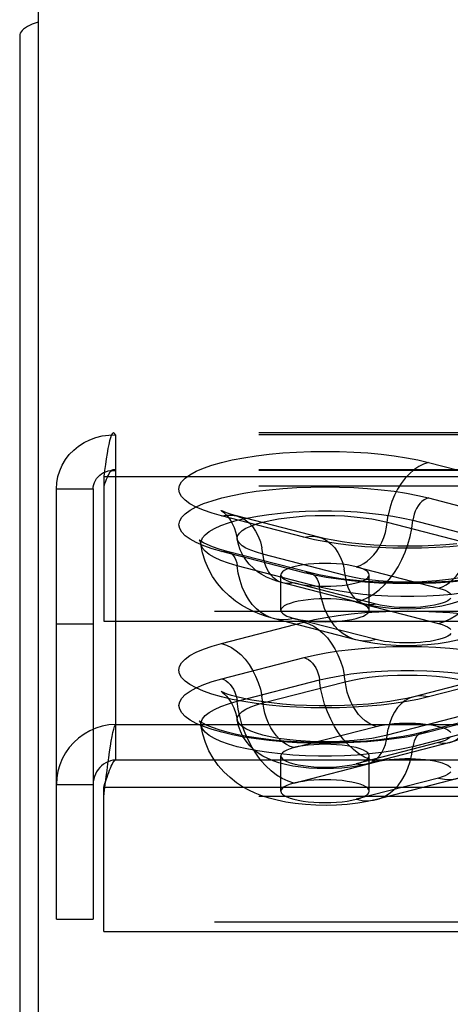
# Model space of a CAD drawing. Header units: inches. Extents: x 0 to 227, y 0 to 147.
# Tile 162 of 256: x 39.48 to 40.69, y 108.44 to 111.23. Entities that reach past the tile are written whole.
import ezdxf

# ---------------------------------------------------------------- set-up
doc = ezdxf.new("R2010")
doc.units = ezdxf.units.IN
doc.header["$LTSCALE"] = 12.466667
doc.header["$MEASUREMENT"] = 0
doc.linetypes.add('HIDDEN', pattern=[0.2, 0.1, -0.1])
doc.layers.get('0').update_dxf_attribs({"linetype": 'CONTINUOUS'})
doc.layers.add('DEFAULT_2', color=8, linetype='HIDDEN')

msp = doc.modelspace()

# ---------------------------------------------------------------- linework, layer by layer
at = {"color": 7, "linetype": 'Continuous'}
msp.add_line((39.5279, 111.3157), (39.5279, 108.0715), dxfattribs=at)
at = {"color": 3, "linetype": 'Continuous'}
msp.add_line((39.4759, 111.1853), (39.4759, 36.2633), dxfattribs=at)
msp.add_lwpolyline([(39.5279, 111.2239), (39.5193, 111.221), (39.5114, 111.2178), (39.5041, 111.2146), (39.4977, 111.2112), (39.492, 111.2077), (39.4871, 111.2041), (39.4831, 111.2004), (39.48, 111.1967), (39.4777, 111.1929), (39.4764, 111.1891), (39.4759, 111.1853)], dxfattribs=at)
at = {"layer": 'DEFAULT_2', "color": 8, "linetype": 'HIDDEN'}
for p, q in [((43.8924, 110.0607), (39.7414, 110.0607)), ((39.7469, 110.0551), (39.7469, 109.2356)), ((43.8924, 110.0551), (39.7469, 110.0551)), ((40.6332, 109.9772), (40.8661, 109.917)), ((43.8924, 109.9567), (39.7414, 109.9567)), ((43.8924, 109.9546), (39.7469, 109.9546)), ((39.7139, 109.937), (39.7139, 109.528)), ((39.7139, 109.937), (43.8924, 109.937)), ((39.5799, 108.6838), (39.5799, 109.9023)), ((39.5799, 109.9023), (39.6839, 109.9023)), ((39.6839, 109.9023), (39.6839, 108.6838)), ((43.8924, 109.91), (39.7139, 109.91)), ((40.6329, 109.8767), (40.8658, 109.8164)), ((40.2805, 109.7654), (40.0475, 109.8257)), ((40.3223, 109.7657), (40.0894, 109.826)), ((40.5891, 109.8134), (40.8221, 109.7531)), ((40.5163, 109.8083), (40.7492, 109.748)), ((40.2808, 109.665), (40.0478, 109.7253)), ((40.2965, 109.6651), (40.0635, 109.7254)), ((40.3974, 109.657), (40.1645, 109.7173)), ((40.3246, 109.6243), (40.0916, 109.6846)), ((40.4287, 109.6819), (40.6617, 109.6216)), ((40.2154, 109.5586), (40.2154, 109.659)), ((40.4654, 109.5586), (40.4654, 109.659)), ((40.4536, 109.5756), (40.2206, 109.6359)), ((40.4849, 109.5758), (40.252, 109.6361)), ((40.4287, 109.5814), (40.6617, 109.5211)), ((43.7674, 109.5549), (39.7139, 109.5549)), ((40.4275, 109.4749), (40.1946, 109.5352)), ((40.4849, 109.4754), (40.252, 109.5357)), ((39.5799, 109.5203), (39.6839, 109.5203)), ((39.7139, 109.528), (43.7674, 109.528)), ((40.0475, 109.465), (40.2805, 109.5253)), ((40.0478, 109.3645), (40.2808, 109.4248)), ((40.8243, 109.3741), (40.5913, 109.3138)), ((40.8661, 109.3737), (40.6332, 109.3134)), ((40.0916, 109.3012), (40.3246, 109.3615)), ((40.1645, 109.2961), (40.3974, 109.3564)), ((40.7492, 109.2653), (40.5163, 109.205)), ((40.8502, 109.2735), (40.6172, 109.2132)), ((40.8658, 109.2734), (40.6329, 109.2131)), ((39.7469, 109.2356), (39.7469, 109.1352)), ((39.7469, 109.2356), (43.8924, 109.2356)), ((40.252, 109.1697), (40.4849, 109.2299)), ((40.8221, 109.2327), (40.5891, 109.1724)), ((40.6617, 109.1842), (40.4287, 109.1239)), ((40.693, 109.1839), (40.4601, 109.1236)), ((40.2154, 109.0463), (40.2154, 109.1468)), ((40.4654, 109.0463), (40.4654, 109.1468)), ((39.7469, 109.1352), (43.8924, 109.1352)), ((40.252, 109.0692), (40.4849, 109.1295)), ((40.6617, 109.0837), (40.4287, 109.0234)), ((39.5799, 109.0658), (39.6839, 109.0658)), ((39.7139, 109.0311), (39.7139, 109.058)), ((39.7139, 109.058), (43.8924, 109.058)), ((40.7191, 109.0832), (40.4861, 109.0229)), ((39.7139, 108.6491), (39.7139, 109.0311)), ((43.8924, 109.0311), (39.7139, 109.0311)), ((39.5799, 108.6838), (39.6839, 108.6838)), ((43.7674, 108.676), (39.7139, 108.676)), ((39.7139, 108.6491), (43.7674, 108.6491))]:
    msp.add_line(p, q, dxfattribs=at)
for points in [[(39.7414, 110.0607), (39.7398, 110.0603), (39.7375, 110.0578), (39.7351, 110.0533), (39.7328, 110.0468), (39.7304, 110.0384), (39.7281, 110.0281), (39.7257, 110.0162), (39.7233, 110.0027), (39.721, 109.9878), (39.7186, 109.9718), (39.7163, 109.9548), (39.7139, 109.937)], [(39.7469, 110.0551), (39.7446, 110.0589), (39.7422, 110.0606), (39.7414, 110.0607)], [(39.5799, 109.9023), (39.581, 109.9197), (39.5841, 109.937), (39.5893, 109.9537), (39.5964, 109.9698), (39.6055, 109.9851), (39.6163, 109.9992), (39.6288, 110.0121), (39.6428, 110.0235), (39.6581, 110.0334), (39.6745, 110.0415), (39.6918, 110.0478), (39.7097, 110.0522), (39.7282, 110.0546), (39.7469, 110.0551)], [(40.0475, 109.8257), (40.0203, 109.8334), (39.9963, 109.8418), (39.9754, 109.8508), (39.9579, 109.8603), (39.9442, 109.8702), (39.9343, 109.8804), (39.9283, 109.8909), (39.9262, 109.9014), (39.9282, 109.9119), (39.9342, 109.9223), (39.944, 109.9325), (39.9577, 109.9424), (39.9751, 109.952), (39.996, 109.961), (40.0202, 109.9694), (40.0475, 109.9772), (40.0777, 109.9843), (40.1104, 109.9906), (40.1453, 109.996), (40.182, 110.0005), (40.2203, 110.004), (40.2598, 110.0066), (40.3, 110.0081), (40.3407, 110.0086), (40.3813, 110.0081), (40.4215, 110.0066), (40.4609, 110.004), (40.4992, 110.0004), (40.536, 109.9959), (40.5709, 109.9905), (40.6032, 109.9843), (40.6332, 109.9772)], [(40.6332, 109.9772), (40.6191, 109.9725), (40.6053, 109.9655), (40.5919, 109.9564), (40.579, 109.9452), (40.5669, 109.9323), (40.5558, 109.9177), (40.5457, 109.9017), (40.5369, 109.8844), (40.5294, 109.8662), (40.5235, 109.8473), (40.5191, 109.8279)], [(39.6839, 109.9023), (39.6843, 109.9085), (39.6855, 109.9146), (39.6874, 109.9205), (39.6901, 109.9262), (39.6936, 109.9316), (39.6977, 109.9366), (39.7024, 109.941), (39.7076, 109.945), (39.7134, 109.9483), (39.7196, 109.951), (39.7261, 109.953), (39.7329, 109.9543), (39.7399, 109.9548), (39.7469, 109.9546)], [(39.7414, 109.9567), (39.7398, 109.9566), (39.7375, 109.9556), (39.7351, 109.9539), (39.7328, 109.9515), (39.7304, 109.9483), (39.7281, 109.9444), (39.7257, 109.9399), (39.7233, 109.9348), (39.721, 109.9292), (39.7186, 109.9232), (39.7163, 109.9168), (39.7139, 109.91)], [(39.7469, 109.9546), (39.7446, 109.956), (39.7422, 109.9567), (39.7414, 109.9567)], [(40.0478, 109.7253), (40.0207, 109.733), (39.9967, 109.7414), (39.9758, 109.7504), (39.9583, 109.7599), (39.9446, 109.7698), (39.9347, 109.78), (39.9287, 109.7904), (39.9267, 109.8009), (39.9287, 109.8114), (39.9346, 109.8218), (39.9445, 109.832), (39.9581, 109.8419), (39.9755, 109.8514), (39.9964, 109.8605), (40.0206, 109.8689), (40.0478, 109.8767), (40.078, 109.8838), (40.1106, 109.89), (40.1455, 109.8954), (40.1822, 109.8999), (40.2205, 109.9035), (40.2599, 109.906), (40.3001, 109.9076), (40.3407, 109.9081), (40.3812, 109.9075), (40.4214, 109.906), (40.4608, 109.9034), (40.499, 109.8999), (40.5358, 109.8954), (40.5706, 109.8899), (40.6029, 109.8837), (40.6329, 109.8767)], [(40.6329, 109.8767), (40.6266, 109.8745), (40.6204, 109.871), (40.6145, 109.8665), (40.6089, 109.8609), (40.6039, 109.8544), (40.5994, 109.8471), (40.5956, 109.8392), (40.5926, 109.8308), (40.5904, 109.8222), (40.5891, 109.8134)], [(39.9888, 109.7456), (39.9891, 109.7538), (39.9929, 109.7633), (40.0006, 109.7726), (40.0119, 109.7816), (40.0269, 109.7904), (40.0453, 109.7986), (40.067, 109.8063), (40.0916, 109.8134), (40.119, 109.8198), (40.1488, 109.8254), (40.1807, 109.8301), (40.2143, 109.834), (40.2493, 109.837), (40.2853, 109.8389), (40.3219, 109.8399), (40.3588, 109.8399), (40.3954, 109.8389), (40.4314, 109.837), (40.4664, 109.834), (40.5001, 109.8301), (40.5319, 109.8254), (40.5617, 109.8198), (40.5891, 109.8134)], [(40.0466, 109.8406), (40.046, 109.8409), (40.0466, 109.8405), (40.0489, 109.8389), (40.0524, 109.8361), (40.0572, 109.8318), (40.0629, 109.8256), (40.0693, 109.8173), (40.0761, 109.8066), (40.0826, 109.7934), (40.088, 109.778), (40.0918, 109.7603)], [(40.0894, 109.826), (40.0754, 109.8299), (40.0644, 109.8334), (40.0561, 109.8364), (40.0504, 109.8388), (40.0472, 109.8403), (40.0466, 109.8406)], [(40.0475, 109.8257), (40.0616, 109.8282), (40.0754, 109.8283), (40.0894, 109.826)], [(40.0894, 109.826), (40.1017, 109.8217), (40.1138, 109.815), (40.125, 109.8062), (40.135, 109.7954), (40.1438, 109.7827), (40.1513, 109.7683), (40.1572, 109.7525), (40.1617, 109.7354)], [(40.0918, 109.7603), (40.0916, 109.7628), (40.0932, 109.77), (40.0978, 109.7771), (40.1056, 109.7841), (40.1162, 109.7907), (40.1297, 109.7971), (40.1459, 109.8029), (40.1645, 109.8083), (40.1853, 109.8131), (40.208, 109.8173), (40.2324, 109.8208), (40.2582, 109.8236), (40.285, 109.8256), (40.3125, 109.8268), (40.3404, 109.8272), (40.3682, 109.8268), (40.3957, 109.8256), (40.4225, 109.8236), (40.4483, 109.8208), (40.4727, 109.8173), (40.4955, 109.8131), (40.5163, 109.8083)], [(40.4287, 109.6819), (40.4393, 109.6855), (40.4496, 109.6907), (40.4597, 109.6975), (40.4693, 109.7058), (40.4783, 109.7155), (40.4867, 109.7264), (40.4942, 109.7385), (40.5008, 109.7514), (40.5064, 109.765), (40.5109, 109.7792), (40.5142, 109.7937), (40.5191, 109.8279)], [(40.4287, 109.5814), (40.4453, 109.5869), (40.4616, 109.5945), (40.4776, 109.6044), (40.4931, 109.6163), (40.508, 109.6302), (40.522, 109.6459), (40.535, 109.6632), (40.5469, 109.682), (40.5576, 109.702), (40.5669, 109.7231), (40.5748, 109.745), (40.5812, 109.7675), (40.586, 109.7904), (40.5891, 109.8134)], [(39.9888, 109.7543), (39.985, 109.7571), (39.9839, 109.7582), (39.9848, 109.7569), (39.9869, 109.7528), (39.9888, 109.7456)], [(40.0635, 109.7254), (40.0404, 109.732), (40.0216, 109.7384), (40.0067, 109.7446), (39.9959, 109.75), (39.9888, 109.7543)], [(40.1645, 109.7173), (40.1459, 109.7227), (40.1297, 109.7285), (40.1162, 109.7349), (40.1056, 109.7415), (40.0978, 109.7485), (40.0932, 109.7556), (40.0918, 109.7603)], [(40.2206, 109.6359), (40.2038, 109.6408), (40.1885, 109.6463), (40.1746, 109.6525), (40.1615, 109.6596), (40.1491, 109.6678), (40.1372, 109.6774), (40.1258, 109.6887), (40.1156, 109.7014), (40.1071, 109.7149), (40.1002, 109.7294), (40.0951, 109.7446), (40.0918, 109.7603)], [(40.2805, 109.7654), (40.2945, 109.7679), (40.3084, 109.768), (40.3223, 109.7657)], [(40.7316, 109.7421), (40.6933, 109.7386), (40.6539, 109.736), (40.6136, 109.7345), (40.573, 109.734), (40.5324, 109.7345), (40.4921, 109.7361), (40.4527, 109.7386), (40.4144, 109.7422), (40.3776, 109.7467), (40.3428, 109.7521), (40.3105, 109.7583), (40.2805, 109.7654)], [(40.7134, 109.7468), (40.6822, 109.7439), (40.6493, 109.7417), (40.6154, 109.7403), (40.5808, 109.7397), (40.5461, 109.7399), (40.5118, 109.741), (40.4784, 109.7429), (40.4463, 109.7455), (40.4161, 109.7488), (40.3882, 109.7526), (40.3631, 109.7568), (40.3411, 109.7613), (40.3223, 109.7657)], [(40.3223, 109.7657), (40.3347, 109.7614), (40.3468, 109.7547), (40.3579, 109.7459), (40.368, 109.7351), (40.3768, 109.7224), (40.3842, 109.708), (40.3902, 109.6922), (40.3946, 109.6751)], [(40.6617, 109.6216), (40.6722, 109.6252), (40.6826, 109.6304), (40.6926, 109.6372), (40.7022, 109.6455), (40.7113, 109.6552), (40.7196, 109.6662), (40.7272, 109.6782), (40.7338, 109.6911), (40.7393, 109.7047), (40.7438, 109.7189), (40.7471, 109.7334), (40.752, 109.7676)], [(40.6617, 109.5211), (40.6782, 109.5266), (40.6946, 109.5343), (40.7106, 109.5441), (40.7261, 109.556), (40.7409, 109.5699), (40.7549, 109.5856), (40.7679, 109.6029), (40.7799, 109.6217), (40.7905, 109.6417), (40.7999, 109.6628), (40.8078, 109.6847), (40.8141, 109.7072), (40.8189, 109.7301), (40.8221, 109.7531)], [(40.1946, 109.5352), (40.1743, 109.541), (40.1554, 109.5476), (40.1378, 109.5549), (40.1208, 109.5632), (40.1036, 109.5731), (40.0864, 109.5848), (40.0686, 109.5992), (40.0515, 109.6158), (40.0359, 109.6343), (40.022, 109.6544), (40.0103, 109.6757), (40.0008, 109.6981), (39.9936, 109.7215), (39.9888, 109.7456)], [(40.0916, 109.6846), (40.067, 109.6917), (40.0453, 109.6994), (40.0269, 109.7077), (40.0119, 109.7164), (40.0006, 109.7255), (39.9929, 109.7348), (39.9891, 109.7443), (39.9888, 109.7456)], [(40.0478, 109.7253), (40.0541, 109.7263), (40.0603, 109.7261), (40.0635, 109.7254)], [(40.0635, 109.7254), (40.0662, 109.7246), (40.0718, 109.7219), (40.0768, 109.718), (40.0813, 109.713), (40.0851, 109.7071), (40.0881, 109.7003), (40.0903, 109.6927), (40.0916, 109.6846)], [(40.2206, 109.6359), (40.2114, 109.6391), (40.2024, 109.6441), (40.194, 109.6507), (40.1865, 109.6588), (40.1799, 109.6683), (40.1743, 109.6791), (40.1699, 109.6909), (40.1665, 109.7037), (40.1617, 109.7354)], [(40.8219, 109.7001), (40.8205, 109.6953), (40.8158, 109.6882), (40.8081, 109.6812), (40.7974, 109.6746), (40.7839, 109.6682), (40.7678, 109.6624), (40.7492, 109.657), (40.7284, 109.6522), (40.7057, 109.648), (40.6812, 109.6445), (40.6555, 109.6417), (40.6287, 109.6397), (40.6012, 109.6385), (40.5733, 109.6381), (40.5455, 109.6385), (40.518, 109.6397), (40.4911, 109.6417), (40.4654, 109.6445), (40.441, 109.648), (40.4182, 109.6522), (40.3974, 109.657)], [(40.8219, 109.7001), (40.8181, 109.6825), (40.8116, 109.6647), (40.8021, 109.6471), (40.79, 109.6308), (40.7761, 109.6168), (40.7612, 109.6051), (40.7461, 109.5959), (40.7303, 109.5882), (40.7127, 109.5814), (40.6932, 109.5756), (40.6711, 109.5707), (40.6473, 109.5668), (40.6232, 109.5642), (40.5989, 109.5626), (40.5751, 109.5621), (40.5514, 109.5625), (40.5276, 109.5639), (40.5035, 109.5663), (40.4786, 109.5701), (40.4536, 109.5756)], [(40.1946, 109.5352), (40.1876, 109.5373), (40.1727, 109.5435), (40.1587, 109.5519), (40.1457, 109.5625), (40.1338, 109.5751), (40.1231, 109.5896), (40.1138, 109.6058), (40.1059, 109.6236), (40.0995, 109.6428), (40.0947, 109.6633), (40.0916, 109.6846)], [(40.3404, 109.6914), (40.324, 109.6911), (40.308, 109.6903), (40.2925, 109.6889), (40.2779, 109.687), (40.2643, 109.6847), (40.252, 109.6819), (40.2412, 109.6787), (40.2321, 109.6752), (40.2249, 109.6714), (40.2196, 109.6674), (40.2164, 109.6632), (40.2154, 109.659)], [(40.9248, 109.6853), (40.9246, 109.684), (40.9208, 109.6745), (40.9131, 109.6652), (40.9017, 109.6561), (40.8867, 109.6474), (40.8683, 109.6391), (40.8467, 109.6314), (40.8221, 109.6243), (40.7947, 109.618), (40.7649, 109.6124), (40.733, 109.6076), (40.6994, 109.6037), (40.6644, 109.6008), (40.6283, 109.5988), (40.5917, 109.5978), (40.5549, 109.5978), (40.5183, 109.5988), (40.4823, 109.6008), (40.4472, 109.6037), (40.4136, 109.6076), (40.3817, 109.6124), (40.3519, 109.618), (40.3246, 109.6243)], [(40.4287, 109.6819), (40.4164, 109.6847), (40.4029, 109.687), (40.3882, 109.6889), (40.3727, 109.6903), (40.3567, 109.6911), (40.3404, 109.6914)], [(40.4536, 109.5756), (40.4444, 109.5788), (40.4353, 109.5838), (40.427, 109.5904), (40.4194, 109.5985), (40.4129, 109.608), (40.4073, 109.6188), (40.4028, 109.6306), (40.3995, 109.6434), (40.3946, 109.6751)], [(40.9248, 109.6853), (40.9195, 109.659), (40.9108, 109.6324), (40.8985, 109.6059), (40.8827, 109.5806), (40.8635, 109.557), (40.8424, 109.5366), (40.8215, 109.5204), (40.8007, 109.5072), (40.7805, 109.4967), (40.76, 109.488), (40.7382, 109.4804), (40.7148, 109.4738), (40.6886, 109.4681), (40.6604, 109.4636), (40.6304, 109.4604), (40.5998, 109.4586), (40.5706, 109.4581), (40.5415, 109.4588), (40.5109, 109.4609), (40.4811, 109.4644), (40.4536, 109.469), (40.4275, 109.4749)], [(40.4654, 109.659), (40.4643, 109.6632), (40.4611, 109.6674), (40.4558, 109.6714), (40.4486, 109.6752), (40.4396, 109.6787), (40.4287, 109.6819)], [(40.2154, 109.659), (40.2164, 109.6548), (40.2196, 109.6506), (40.2249, 109.6466), (40.2321, 109.6428), (40.2412, 109.6393), (40.252, 109.6361)], [(40.2808, 109.665), (40.2871, 109.666), (40.2933, 109.6658), (40.2965, 109.6651)], [(40.7315, 109.6418), (40.6932, 109.6382), (40.6538, 109.6357), (40.6136, 109.6342), (40.573, 109.6336), (40.5324, 109.6342), (40.4922, 109.6357), (40.4528, 109.6383), (40.4146, 109.6418), (40.3779, 109.6464), (40.343, 109.6518), (40.3107, 109.658), (40.2808, 109.665)], [(40.7261, 109.6437), (40.6895, 109.6403), (40.6514, 109.6378), (40.6123, 109.6363), (40.5728, 109.6358), (40.5333, 109.6363), (40.4943, 109.6378), (40.4562, 109.6403), (40.4195, 109.6438), (40.3848, 109.6481), (40.3524, 109.6532), (40.3229, 109.6589), (40.2965, 109.6651)], [(40.2965, 109.6651), (40.2992, 109.6643), (40.3047, 109.6616), (40.3098, 109.6577), (40.3143, 109.6527), (40.318, 109.6468), (40.321, 109.64), (40.3232, 109.6324), (40.3246, 109.6243)], [(40.3404, 109.6267), (40.3568, 109.6269), (40.3727, 109.6278), (40.3882, 109.6291), (40.4029, 109.631), (40.4164, 109.6333), (40.4287, 109.6361), (40.4395, 109.6393), (40.4486, 109.6428), (40.4558, 109.6466), (40.4611, 109.6506), (40.4643, 109.6548), (40.4654, 109.659)], [(40.252, 109.6361), (40.2415, 109.6343), (40.2311, 109.6341), (40.2206, 109.6359)], [(40.252, 109.6361), (40.2644, 109.6333), (40.2779, 109.631), (40.2925, 109.6291), (40.308, 109.6278), (40.3239, 109.6269), (40.3404, 109.6267)], [(40.4275, 109.4749), (40.4205, 109.477), (40.4057, 109.4832), (40.3917, 109.4916), (40.3787, 109.5022), (40.3668, 109.5148), (40.3561, 109.5293), (40.3467, 109.5455), (40.3388, 109.5633), (40.3325, 109.5825), (40.3277, 109.603), (40.3246, 109.6243)], [(40.6617, 109.6216), (40.6717, 109.6187), (40.6802, 109.6155), (40.6872, 109.612), (40.6926, 109.6084), (40.6962, 109.6046)], [(40.3404, 109.5909), (40.324, 109.5906), (40.308, 109.5898), (40.2925, 109.5884), (40.2779, 109.5866), (40.2643, 109.5842), (40.252, 109.5814), (40.2412, 109.5782), (40.2321, 109.5747), (40.2249, 109.5709), (40.2196, 109.5669), (40.2164, 109.5628), (40.2154, 109.5586)], [(40.4287, 109.5814), (40.4164, 109.5842), (40.4029, 109.5866), (40.3882, 109.5884), (40.3727, 109.5898), (40.3567, 109.5906), (40.3404, 109.5909)], [(40.6963, 109.5929), (40.6927, 109.5891), (40.6873, 109.5854), (40.6803, 109.582), (40.6717, 109.5788), (40.6617, 109.5758), (40.6504, 109.5732), (40.6379, 109.571), (40.6246, 109.5692), (40.6104, 109.5678), (40.5958, 109.5669), (40.5808, 109.5664), (40.5657, 109.5664), (40.5507, 109.5669), (40.536, 109.5678), (40.5219, 109.5692), (40.5085, 109.571), (40.4962, 109.5732), (40.4849, 109.5758)], [(40.2154, 109.5586), (40.2164, 109.5543), (40.2196, 109.5502), (40.2249, 109.5462), (40.2321, 109.5424), (40.2412, 109.5389), (40.252, 109.5357)], [(40.3404, 109.5262), (40.3568, 109.5265), (40.3727, 109.5273), (40.3882, 109.5287), (40.4029, 109.5305), (40.4164, 109.5329), (40.4287, 109.5357), (40.4395, 109.5389), (40.4486, 109.5424), (40.4558, 109.5462), (40.4611, 109.5502), (40.4643, 109.5543), (40.4654, 109.5586)], [(40.4654, 109.5586), (40.4643, 109.5628), (40.4611, 109.5669), (40.4558, 109.5709), (40.4486, 109.5747), (40.4396, 109.5782), (40.4287, 109.5814)], [(40.4849, 109.5758), (40.4744, 109.574), (40.4641, 109.5739), (40.4536, 109.5756)], [(40.252, 109.5357), (40.2354, 109.5326), (40.2191, 109.5318), (40.2031, 109.5333), (40.1946, 109.5352)], [(40.252, 109.5357), (40.2644, 109.5329), (40.2779, 109.5305), (40.2925, 109.5287), (40.308, 109.5273), (40.3239, 109.5265), (40.3404, 109.5262)], [(40.2805, 109.5253), (40.3105, 109.5323), (40.3428, 109.5386), (40.3777, 109.544), (40.4144, 109.5485), (40.4527, 109.552), (40.4921, 109.5546), (40.5324, 109.5562), (40.573, 109.5567), (40.6136, 109.5562), (40.6539, 109.5546), (40.6933, 109.5521), (40.7316, 109.5486)], [(40.2805, 109.5253), (40.2945, 109.5205), (40.3084, 109.5135), (40.3218, 109.5044), (40.3347, 109.4933), (40.3468, 109.4804), (40.3579, 109.4658), (40.368, 109.4497), (40.3768, 109.4325), (40.3842, 109.4143), (40.3902, 109.3953), (40.3946, 109.3759)], [(40.6617, 109.5211), (40.6717, 109.5182), (40.6802, 109.515), (40.6872, 109.5116), (40.6926, 109.5079), (40.6962, 109.5041)], [(40.4849, 109.4754), (40.4684, 109.4723), (40.452, 109.4715), (40.436, 109.4731), (40.4275, 109.4749)], [(40.6963, 109.4924), (40.6927, 109.4886), (40.6873, 109.485), (40.6803, 109.4815), (40.6717, 109.4783), (40.6617, 109.4754), (40.6504, 109.4728), (40.6379, 109.4706), (40.6246, 109.4688), (40.6104, 109.4674), (40.5958, 109.4664), (40.5808, 109.466), (40.5657, 109.466), (40.5507, 109.4664), (40.536, 109.4674), (40.5219, 109.4688), (40.5085, 109.4706), (40.4962, 109.4728), (40.4849, 109.4754)], [(40.6332, 109.3134), (40.6032, 109.3064), (40.5709, 109.3002), (40.536, 109.2948), (40.4992, 109.2902), (40.4609, 109.2867), (40.4215, 109.2841), (40.3813, 109.2826), (40.3407, 109.282), (40.3, 109.2826), (40.2598, 109.2841), (40.2203, 109.2866), (40.182, 109.2902), (40.1453, 109.2947), (40.1104, 109.3001), (40.0777, 109.3064), (40.0475, 109.3134), (40.0202, 109.3212), (39.996, 109.3297), (39.9751, 109.3387), (39.9577, 109.3482), (39.944, 109.3582), (39.9342, 109.3684), (39.9282, 109.3788), (39.9262, 109.3893), (39.9283, 109.3998), (39.9343, 109.4102), (39.9442, 109.4204), (39.9579, 109.4303), (39.9754, 109.4399), (39.9963, 109.4489), (40.0203, 109.4573), (40.0475, 109.465)], [(40.0475, 109.465), (40.0616, 109.4602), (40.0754, 109.4532), (40.0889, 109.4441), (40.1017, 109.433), (40.1138, 109.4201), (40.125, 109.4055), (40.135, 109.3894), (40.1438, 109.3722), (40.1513, 109.354), (40.1572, 109.335), (40.1617, 109.3156)], [(40.2808, 109.4248), (40.3107, 109.4318), (40.343, 109.438), (40.3779, 109.4434), (40.4146, 109.4479), (40.4528, 109.4515), (40.4922, 109.454), (40.5324, 109.4556), (40.573, 109.4561), (40.6136, 109.4556), (40.6538, 109.4541), (40.6932, 109.4515), (40.7315, 109.448)], [(40.2808, 109.4248), (40.2871, 109.4225), (40.2933, 109.4191), (40.2992, 109.4145), (40.3047, 109.4089), (40.3098, 109.4024), (40.3143, 109.3952), (40.318, 109.3873), (40.321, 109.3789), (40.3232, 109.3702), (40.3246, 109.3615)], [(40.6329, 109.2131), (40.6029, 109.206), (40.5706, 109.1998), (40.5358, 109.1944), (40.499, 109.1899), (40.4608, 109.1863), (40.4214, 109.1838), (40.3812, 109.1822), (40.3407, 109.1817), (40.3001, 109.1822), (40.2599, 109.1837), (40.2205, 109.1863), (40.1822, 109.1898), (40.1455, 109.1943), (40.1106, 109.1997), (40.078, 109.206), (40.0478, 109.2131), (40.0206, 109.2209), (39.9964, 109.2293), (39.9755, 109.2383), (39.9581, 109.2478), (39.9445, 109.2577), (39.9346, 109.2679), (39.9287, 109.2783), (39.9267, 109.2888), (39.9287, 109.2993), (39.9347, 109.3098), (39.9446, 109.3199), (39.9583, 109.3298), (39.9758, 109.3394), (39.9967, 109.3484), (40.0207, 109.3567), (40.0478, 109.3645)], [(40.0478, 109.3645), (40.0541, 109.3622), (40.0603, 109.3588), (40.0662, 109.3542), (40.0718, 109.3486), (40.0768, 109.3422), (40.0813, 109.3349), (40.0851, 109.327), (40.0881, 109.3186), (40.0903, 109.3099), (40.0916, 109.3012)], [(40.3246, 109.3615), (40.3519, 109.3678), (40.3817, 109.3734), (40.4136, 109.3782), (40.4472, 109.3821), (40.4823, 109.385), (40.5183, 109.387), (40.5549, 109.388), (40.5917, 109.388), (40.6283, 109.387), (40.6644, 109.385), (40.6994, 109.3821), (40.733, 109.3782), (40.7649, 109.3734), (40.7947, 109.3678), (40.8221, 109.3615), (40.8467, 109.3544), (40.8683, 109.3467), (40.8867, 109.3384), (40.9017, 109.3297), (40.9131, 109.3206), (40.9208, 109.3113), (40.9246, 109.3018), (40.9248, 109.2937)], [(40.4849, 109.2299), (40.4744, 109.2335), (40.4641, 109.2388), (40.454, 109.2456), (40.4444, 109.2539), (40.4353, 109.2636), (40.427, 109.2745), (40.4194, 109.2865), (40.4129, 109.2994), (40.4073, 109.3131), (40.4028, 109.3272), (40.3995, 109.3417), (40.3946, 109.3759)], [(40.3974, 109.3564), (40.4182, 109.3612), (40.441, 109.3654), (40.4654, 109.3689), (40.4911, 109.3716), (40.518, 109.3736), (40.5455, 109.3748), (40.5733, 109.3752), (40.6012, 109.3748), (40.6287, 109.3736), (40.6555, 109.3716), (40.6812, 109.3689), (40.7057, 109.3654), (40.7284, 109.3612), (40.7492, 109.3564), (40.7678, 109.351), (40.7839, 109.3451), (40.7974, 109.3388), (40.8081, 109.3321), (40.8158, 109.3252), (40.8205, 109.3181), (40.8221, 109.3109), (40.8219, 109.3084)], [(40.4849, 109.1295), (40.4684, 109.1349), (40.452, 109.1426), (40.436, 109.1525), (40.4205, 109.1644), (40.4057, 109.1783), (40.3917, 109.1939), (40.3787, 109.2113), (40.3668, 109.23), (40.3561, 109.2501), (40.3467, 109.2711), (40.3388, 109.2931), (40.3325, 109.3156), (40.3277, 109.3384), (40.3246, 109.3615)], [(40.0507, 109.3264), (40.0494, 109.327), (40.0465, 109.3284), (40.0461, 109.3286), (40.0476, 109.3276), (40.0509, 109.3252), (40.0555, 109.3211), (40.0614, 109.3151), (40.0681, 109.3069), (40.0752, 109.296), (40.082, 109.2825), (40.0878, 109.2665), (40.0918, 109.2481)], [(40.5913, 109.3138), (40.5719, 109.3092), (40.5493, 109.3047), (40.5232, 109.3003), (40.4943, 109.2964), (40.463, 109.2932), (40.4297, 109.2906), (40.395, 109.2888), (40.3595, 109.2879), (40.3237, 109.2878), (40.2881, 109.2887), (40.2533, 109.2904), (40.2199, 109.293), (40.1883, 109.2962), (40.1592, 109.3001), (40.1328, 109.3044), (40.1099, 109.3089), (40.0909, 109.3134), (40.0755, 109.3177), (40.0636, 109.3215), (40.055, 109.3246), (40.0507, 109.3264)], [(40.252, 109.1697), (40.2415, 109.1732), (40.2311, 109.1785), (40.221, 109.1853), (40.2114, 109.1936), (40.2024, 109.2033), (40.194, 109.2142), (40.1865, 109.2262), (40.1799, 109.2391), (40.1743, 109.2528), (40.1699, 109.2669), (40.1665, 109.2815), (40.1617, 109.3156)], [(40.5913, 109.3138), (40.579, 109.3095), (40.5669, 109.3028), (40.5558, 109.294), (40.5457, 109.2831), (40.5369, 109.2704), (40.5294, 109.2561), (40.5235, 109.2402), (40.5191, 109.2231)], [(40.6332, 109.3134), (40.6191, 109.3159), (40.6053, 109.3161), (40.5913, 109.3138)], [(40.8219, 109.3084), (40.8187, 109.2929), (40.8136, 109.2777), (40.8066, 109.2631), (40.798, 109.2493), (40.7875, 109.2364), (40.7759, 109.225), (40.764, 109.2154), (40.7515, 109.2073), (40.7385, 109.2003), (40.7247, 109.1942), (40.7096, 109.1887), (40.693, 109.1839)], [(39.9888, 109.2334), (39.9891, 109.2415), (39.9929, 109.251), (40.0006, 109.2603), (40.0119, 109.2694), (40.0269, 109.2781), (40.0453, 109.2864), (40.067, 109.2941), (40.0916, 109.3012)], [(40.252, 109.0692), (40.2354, 109.0746), (40.2191, 109.0823), (40.2031, 109.0922), (40.1876, 109.1041), (40.1727, 109.118), (40.1587, 109.1337), (40.1457, 109.151), (40.1338, 109.1697), (40.1231, 109.1898), (40.1138, 109.2109), (40.1059, 109.2328), (40.0995, 109.2553), (40.0947, 109.2782), (40.0916, 109.3012)], [(40.0918, 109.2481), (40.0916, 109.2506), (40.0932, 109.2578), (40.0978, 109.2649), (40.1056, 109.2718), (40.1162, 109.2785), (40.1297, 109.2848), (40.1459, 109.2907), (40.1645, 109.2961)], [(40.693, 109.1839), (40.7022, 109.1872), (40.7113, 109.1922), (40.7196, 109.1988), (40.7272, 109.2069), (40.7338, 109.2164), (40.7393, 109.2271), (40.7438, 109.239), (40.7471, 109.2518), (40.752, 109.2834)], [(39.7469, 109.2356), (39.7282, 109.234), (39.7097, 109.2304), (39.6918, 109.2247), (39.6745, 109.2172), (39.6581, 109.2079), (39.6428, 109.1968), (39.6288, 109.1841), (39.6163, 109.17), (39.6055, 109.1547), (39.5964, 109.1382), (39.5893, 109.1209), (39.5841, 109.1029), (39.581, 109.0844), (39.5799, 109.0658)], [(39.721, 109.0868), (39.7233, 109.1054), (39.7257, 109.1235), (39.7281, 109.1411), (39.7304, 109.1578), (39.7328, 109.1735), (39.7351, 109.1879), (39.7375, 109.2009), (39.7398, 109.2123), (39.7422, 109.222), (39.7446, 109.2298), (39.7469, 109.2356)], [(39.9924, 109.2398), (39.9888, 109.2421), (39.985, 109.2449), (39.9839, 109.2459), (39.9848, 109.2447), (39.9869, 109.2405), (39.9888, 109.2334)], [(40.5891, 109.1724), (40.5617, 109.166), (40.5319, 109.1604), (40.5001, 109.1557), (40.4664, 109.1518), (40.4314, 109.1488), (40.3954, 109.1469), (40.3588, 109.1459), (40.3219, 109.1459), (40.2853, 109.1469), (40.2493, 109.1488), (40.2143, 109.1518), (40.1807, 109.1557), (40.1488, 109.1604), (40.119, 109.166), (40.0916, 109.1724), (40.067, 109.1795), (40.0453, 109.1872), (40.0269, 109.1955), (40.0119, 109.2042), (40.0006, 109.2132), (39.9929, 109.2225), (39.9891, 109.232), (39.9888, 109.2334)], [(40.4861, 109.0229), (40.4603, 109.0171), (40.4329, 109.0125), (40.4032, 109.009), (40.3726, 109.0069), (40.3435, 109.0062), (40.3145, 109.0066), (40.2846, 109.0084), (40.2557, 109.0114), (40.2289, 109.0155), (40.2043, 109.0206), (40.182, 109.0264), (40.1615, 109.0331), (40.1426, 109.0405), (40.1246, 109.049), (40.107, 109.0588), (40.0894, 109.0704), (40.0712, 109.0847), (40.0538, 109.1012), (40.0379, 109.1195), (40.0237, 109.1396), (40.0115, 109.161), (40.0015, 109.1839), (39.9939, 109.2081), (39.9888, 109.2334)], [(40.6172, 109.2132), (40.5907, 109.207), (40.5612, 109.2012), (40.5287, 109.1962), (40.4939, 109.1918), (40.4572, 109.1884), (40.419, 109.1859), (40.3798, 109.1843), (40.3402, 109.1838), (40.3005, 109.1843), (40.2613, 109.1859), (40.2231, 109.1884), (40.1864, 109.1919), (40.1515, 109.1962), (40.1191, 109.2013), (40.0894, 109.2071), (40.063, 109.2133), (40.0402, 109.2198), (40.0213, 109.2263), (40.0066, 109.2324), (39.9958, 109.2378), (39.9924, 109.2398)], [(40.5163, 109.205), (40.4955, 109.2002), (40.4727, 109.196), (40.4483, 109.1926), (40.4225, 109.1898), (40.3957, 109.1878), (40.3682, 109.1866), (40.3404, 109.1862), (40.3125, 109.1866), (40.285, 109.1878), (40.2582, 109.1898), (40.2324, 109.1926), (40.208, 109.196), (40.1853, 109.2002), (40.1645, 109.205), (40.1459, 109.2104), (40.1297, 109.2163), (40.1162, 109.2226), (40.1056, 109.2293), (40.0978, 109.2362), (40.0932, 109.2434), (40.0918, 109.2481)], [(40.4601, 109.1236), (40.4355, 109.1182), (40.4112, 109.1145), (40.3875, 109.112), (40.3642, 109.1106), (40.3411, 109.1102), (40.318, 109.1106), (40.2945, 109.1119), (40.2714, 109.1142), (40.2489, 109.1176), (40.2281, 109.1218), (40.2098, 109.1267), (40.1932, 109.1323), (40.1782, 109.1386), (40.1643, 109.1458), (40.1513, 109.154), (40.139, 109.1635), (40.1272, 109.1749), (40.1166, 109.1878), (40.1078, 109.2015), (40.1006, 109.2162), (40.0952, 109.2318), (40.0918, 109.2481)], [(40.4601, 109.1236), (40.4693, 109.1269), (40.4783, 109.1319), (40.4867, 109.1385), (40.4942, 109.1466), (40.5008, 109.1561), (40.5064, 109.1668), (40.5109, 109.1787), (40.5142, 109.1915), (40.5191, 109.2231)], [(40.4849, 109.2299), (40.4962, 109.2325), (40.5085, 109.2347), (40.5219, 109.2366), (40.536, 109.2379), (40.5507, 109.2389), (40.5657, 109.2394), (40.5808, 109.2394), (40.5958, 109.2389), (40.6104, 109.238), (40.6246, 109.2366), (40.6379, 109.2348), (40.6504, 109.2325), (40.6617, 109.2299), (40.6717, 109.227), (40.6803, 109.2238), (40.6873, 109.2203), (40.6927, 109.2167), (40.6963, 109.2129)], [(40.6172, 109.2132), (40.6145, 109.2123), (40.6089, 109.2096), (40.6039, 109.2058), (40.5994, 109.2008), (40.5956, 109.1948), (40.5926, 109.188), (40.5904, 109.1805), (40.5891, 109.1724)], [(40.6329, 109.2131), (40.6266, 109.2141), (40.6204, 109.2138), (40.6172, 109.2132)], [(40.6962, 109.2012), (40.6926, 109.1974), (40.6872, 109.1938), (40.6802, 109.1903), (40.6717, 109.1871), (40.6617, 109.1842)], [(40.252, 109.1697), (40.2412, 109.1665), (40.2321, 109.163), (40.2249, 109.1592), (40.2196, 109.1551), (40.2164, 109.151), (40.2154, 109.1468)], [(40.3404, 109.1791), (40.3239, 109.1788), (40.308, 109.178), (40.2925, 109.1767), (40.2779, 109.1748), (40.2644, 109.1725), (40.252, 109.1697)], [(40.4654, 109.1468), (40.4643, 109.151), (40.4611, 109.1551), (40.4558, 109.1592), (40.4486, 109.163), (40.4395, 109.1665), (40.4287, 109.1697), (40.4164, 109.1724), (40.4029, 109.1748), (40.3882, 109.1767), (40.3727, 109.178), (40.3568, 109.1788), (40.3404, 109.1791)], [(40.4861, 109.0229), (40.4931, 109.025), (40.508, 109.0312), (40.522, 109.0396), (40.535, 109.0502), (40.5469, 109.0628), (40.5576, 109.0773), (40.5669, 109.0936), (40.5748, 109.1114), (40.5812, 109.1306), (40.586, 109.151), (40.5891, 109.1724)], [(40.6617, 109.1842), (40.6722, 109.1823), (40.6826, 109.1822), (40.693, 109.1839)], [(40.2154, 109.1468), (40.2164, 109.1426), (40.2196, 109.1384), (40.2249, 109.1344), (40.2321, 109.1306), (40.2412, 109.1271), (40.252, 109.1239), (40.2643, 109.1211), (40.2779, 109.1188), (40.2925, 109.1169), (40.308, 109.1155), (40.324, 109.1147), (40.3404, 109.1144)], [(40.4287, 109.1239), (40.4396, 109.1271), (40.4486, 109.1306), (40.4558, 109.1344), (40.4611, 109.1384), (40.4643, 109.1426), (40.4654, 109.1468)], [(39.7469, 109.1352), (39.7399, 109.1342), (39.7329, 109.1324), (39.7261, 109.1299), (39.7196, 109.1267), (39.7134, 109.1228), (39.7076, 109.1182), (39.7024, 109.1131), (39.6977, 109.1074), (39.6936, 109.1012), (39.6901, 109.0946), (39.6874, 109.0877), (39.6855, 109.0805), (39.6843, 109.0732), (39.6839, 109.0658)], [(39.721, 109.079), (39.7233, 109.086), (39.7257, 109.0929), (39.7281, 109.0995), (39.7304, 109.1058), (39.7328, 109.1117), (39.7351, 109.1172), (39.7375, 109.1221), (39.7398, 109.1264), (39.7422, 109.13), (39.7446, 109.133), (39.7469, 109.1352)], [(40.3404, 109.1144), (40.3567, 109.1147), (40.3727, 109.1155), (40.3882, 109.1169), (40.4029, 109.1188), (40.4164, 109.1211), (40.4287, 109.1239)], [(40.4287, 109.1239), (40.4393, 109.122), (40.4496, 109.1219), (40.4601, 109.1236)], [(40.4849, 109.1295), (40.4962, 109.1321), (40.5085, 109.1343), (40.5219, 109.1361), (40.536, 109.1375), (40.5507, 109.1384), (40.5657, 109.1389), (40.5808, 109.1389), (40.5958, 109.1384), (40.6104, 109.1375), (40.6246, 109.1361), (40.6379, 109.1343), (40.6504, 109.1321), (40.6617, 109.1295), (40.6717, 109.1266), (40.6803, 109.1233), (40.6873, 109.1199), (40.6927, 109.1162), (40.6963, 109.1124)], [(39.7139, 109.0311), (39.7163, 109.0494), (39.721, 109.0868)], [(40.6962, 109.1008), (40.6926, 109.097), (40.6872, 109.0933), (40.6802, 109.0898), (40.6717, 109.0867), (40.6617, 109.0837)], [(40.6617, 109.0837), (40.6782, 109.0806), (40.6946, 109.0798), (40.7106, 109.0814), (40.7191, 109.0832)], [(39.7139, 109.058), (39.7163, 109.0649), (39.721, 109.079)], [(40.252, 109.0692), (40.2412, 109.066), (40.2321, 109.0625), (40.2249, 109.0587), (40.2196, 109.0547), (40.2164, 109.0505), (40.2154, 109.0463)], [(40.3404, 109.0787), (40.3239, 109.0784), (40.308, 109.0776), (40.2925, 109.0762), (40.2779, 109.0743), (40.2644, 109.072), (40.252, 109.0692)], [(40.4654, 109.0463), (40.4643, 109.0505), (40.4611, 109.0547), (40.4558, 109.0587), (40.4486, 109.0625), (40.4395, 109.066), (40.4287, 109.0692), (40.4164, 109.072), (40.4029, 109.0743), (40.3882, 109.0762), (40.3727, 109.0776), (40.3568, 109.0784), (40.3404, 109.0787)], [(40.2154, 109.0463), (40.2164, 109.0421), (40.2196, 109.0379), (40.2249, 109.0339), (40.2321, 109.0301), (40.2412, 109.0266), (40.252, 109.0234), (40.2643, 109.0207), (40.2779, 109.0183), (40.2925, 109.0164), (40.308, 109.0151), (40.324, 109.0142), (40.3404, 109.014)], [(40.4287, 109.0234), (40.4396, 109.0267), (40.4486, 109.0301), (40.4558, 109.0339), (40.4611, 109.0379), (40.4643, 109.0421), (40.4654, 109.0463)], [(40.3404, 109.014), (40.3567, 109.0142), (40.3727, 109.0151), (40.3882, 109.0164), (40.4029, 109.0183), (40.4164, 109.0207), (40.4287, 109.0234)], [(40.4287, 109.0234), (40.4453, 109.0203), (40.4616, 109.0195), (40.4776, 109.0211), (40.4861, 109.0229)]]:
    msp.add_lwpolyline(points, dxfattribs=at)

doc.saveas('drawing.dxf')
